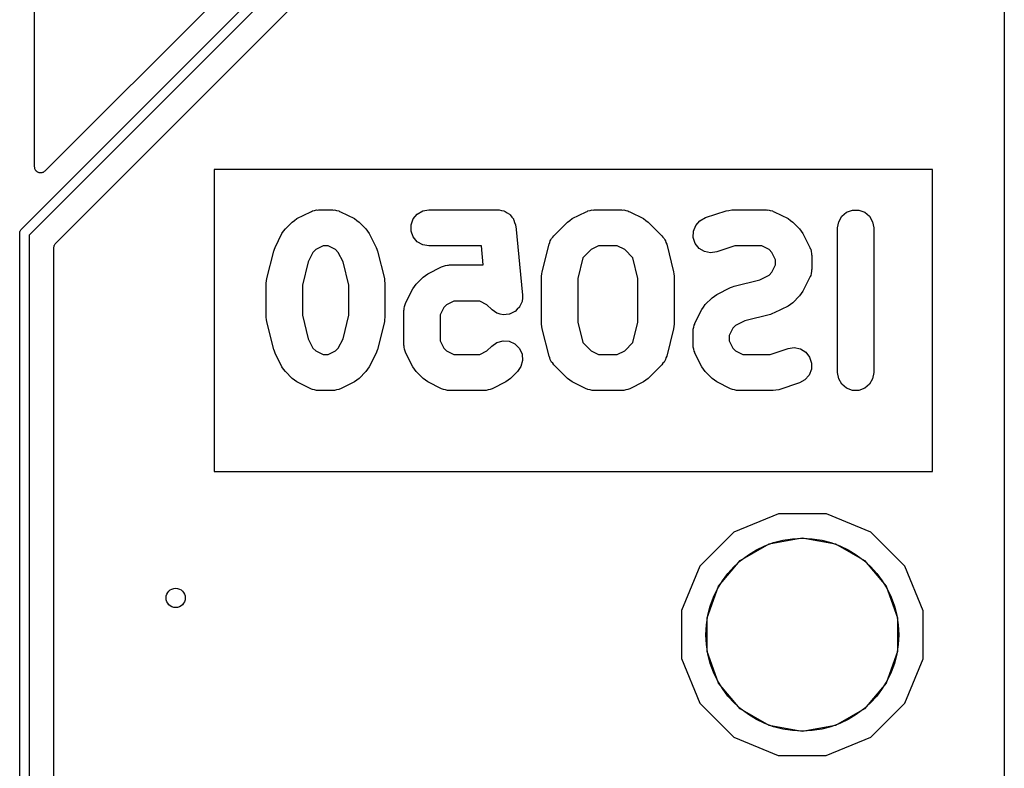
# Model space of a CAD drawing. Extents: x 88 to 361, y -189 to -115.
# Tile 32 of 41: x 341 to 361, y -155 to -139. Entities that reach past the tile are written whole.
import ezdxf

# ---------------------------------------------------------------- set-up
doc = ezdxf.new("R2010")
doc.units = 0
doc.header["$MEASUREMENT"] = 0
doc.layers.add('BLACK', color=7, linetype='CONTINUOUS')

msp = doc.modelspace()

# ---------------------------------------------------------------- linework, layer by layer
at = {"layer": 'Black'}
for p, q in [((354.773, -129.119), (341.458, -142.435)), ((340.962, -143.649), (355.142, -129.469)), ((355.254, -129.64), (341.133, -143.761)), ((343.428, -142.184), (352.081, -133.531)), ((341.241, -142.345), (341.241, -137.928)), ((361.367, -138.119), (361.367, -187.409)), ((341.678, -143.934), (343.428, -142.184)), ((343.428, -142.184), (343.428, -142.184)), ((341.244, -142.361), (341.241, -142.345)), ((341.245, -142.378), (341.244, -142.361)), ((341.248, -142.383), (341.245, -142.378)), ((341.249, -142.388), (341.248, -142.383)), ((341.257, -142.403), (341.249, -142.388)), ((341.264, -142.418), (341.257, -142.403)), ((341.268, -142.422), (341.264, -142.418)), ((341.271, -142.426), (341.268, -142.422)), ((344.971, -142.401), (344.971, -148.667)), ((359.879, -142.401), (344.971, -142.401)), ((359.879, -148.667), (359.879, -142.401)), ((341.283, -142.437), (341.271, -142.426)), ((341.295, -142.449), (341.283, -142.437)), ((341.3, -142.451), (341.295, -142.449)), ((341.305, -142.455), (341.3, -142.451)), ((341.32, -142.46), (341.305, -142.455)), ((341.335, -142.467), (341.32, -142.46)), ((341.341, -142.468), (341.335, -142.467)), ((341.346, -142.47), (341.341, -142.468)), ((341.363, -142.47), (341.346, -142.47)), ((341.379, -142.471), (341.363, -142.47)), ((341.384, -142.47), (341.379, -142.471)), ((341.39, -142.47), (341.384, -142.47)), ((341.406, -142.464), (341.39, -142.47)), ((341.422, -142.46), (341.406, -142.464)), ((341.426, -142.457), (341.422, -142.46)), ((341.432, -142.455), (341.426, -142.457)), ((341.444, -142.444), (341.432, -142.455)), ((341.458, -142.435), (341.444, -142.444)), ((347.054, -143.253), (347.096, -143.241)), ((347.096, -143.241), (347.118, -143.242)), ((347.118, -143.242), (347.139, -143.238)), ((347.139, -143.238), (347.425, -143.238)), ((347.425, -143.238), (347.446, -143.242)), ((347.446, -143.242), (347.468, -143.241)), ((347.468, -143.241), (347.51, -143.253)), ((349.297, -143.261), (349.425, -143.238)), ((349.425, -143.238), (350.854, -143.238)), ((350.854, -143.238), (350.868, -143.241)), ((350.868, -143.241), (350.882, -143.239)), ((350.882, -143.239), (350.931, -143.252)), ((352.769, -143.253), (352.811, -143.241)), ((352.811, -143.241), (352.832, -143.242)), ((352.832, -143.242), (352.854, -143.238)), ((352.854, -143.238), (353.425, -143.238)), ((353.425, -143.238), (353.446, -143.242)), ((353.446, -143.242), (353.468, -143.241)), ((353.468, -143.241), (353.51, -143.253)), ((355.652, -143.249), (355.711, -143.238)), ((355.711, -143.238), (356.425, -143.238)), ((356.425, -143.238), (356.446, -143.242)), ((356.446, -143.242), (356.468, -143.241)), ((356.468, -143.241), (356.51, -143.253)), ((346.638, -143.457), (346.686, -143.421)), ((346.686, -143.421), (346.972, -143.278)), ((346.972, -143.278), (346.992, -143.272)), ((346.992, -143.272), (347.011, -143.261)), ((347.011, -143.261), (347.054, -143.253)), ((347.51, -143.253), (347.553, -143.261)), ((347.553, -143.261), (347.572, -143.272)), ((347.572, -143.272), (347.593, -143.278)), ((347.593, -143.278), (347.878, -143.421)), ((347.878, -143.421), (347.927, -143.457)), ((349.056, -143.548), (349.1, -143.426)), ((349.1, -143.426), (349.184, -143.326)), ((349.184, -143.326), (349.297, -143.261)), ((350.931, -143.252), (350.982, -143.261)), ((350.982, -143.261), (350.994, -143.268)), ((350.994, -143.268), (351.008, -143.272)), ((351.008, -143.272), (351.05, -143.3)), ((351.05, -143.3), (351.095, -143.326)), ((351.095, -143.326), (351.104, -143.337)), ((351.104, -143.337), (351.115, -143.345)), ((351.115, -143.345), (351.145, -143.387)), ((351.145, -143.387), (351.178, -143.426)), ((351.178, -143.426), (351.183, -143.439)), ((351.183, -143.439), (351.191, -143.451)), ((352.352, -143.457), (352.4, -143.421)), ((352.4, -143.421), (352.686, -143.278)), ((352.686, -143.278), (352.707, -143.272)), ((352.707, -143.272), (352.725, -143.261)), ((352.725, -143.261), (352.769, -143.253)), ((353.51, -143.253), (353.553, -143.261)), ((353.553, -143.261), (353.572, -143.272)), ((353.572, -143.272), (353.593, -143.278)), ((353.593, -143.278), (353.878, -143.421)), ((353.878, -143.421), (353.927, -143.457)), ((355.049, -143.463), (355.164, -143.4)), ((355.164, -143.4), (355.592, -143.258)), ((355.592, -143.258), (355.652, -143.249)), ((356.51, -143.253), (356.553, -143.261)), ((356.553, -143.261), (356.572, -143.272)), ((356.572, -143.272), (356.593, -143.278)), ((356.593, -143.278), (356.878, -143.421)), ((356.878, -143.421), (356.927, -143.457)), ((357.93, -143.485), (357.995, -143.372)), ((357.995, -143.372), (358.095, -143.289)), ((358.095, -143.289), (358.217, -143.244)), ((358.217, -143.244), (358.347, -143.244)), ((358.347, -143.244), (358.47, -143.289)), ((358.47, -143.289), (358.569, -143.372)), ((358.569, -143.372), (358.635, -143.485)), ((340.96, -143.652), (340.962, -143.649)), ((346.411, -143.683), (346.446, -143.634)), ((346.446, -143.634), (346.588, -143.491)), ((346.588, -143.491), (346.638, -143.457)), ((347.927, -143.457), (347.976, -143.491)), ((347.976, -143.491), (348.119, -143.634)), ((348.119, -143.634), (348.153, -143.683)), ((349.056, -143.679), (349.056, -143.548)), ((351.191, -143.451), (351.205, -143.5)), ((351.205, -143.5), (351.223, -143.548)), ((351.223, -143.548), (351.223, -143.562)), ((351.223, -143.562), (351.227, -143.576)), ((351.227, -143.576), (351.37, -145.005)), ((352.017, -143.777), (352.303, -143.491)), ((352.303, -143.491), (352.352, -143.457)), ((353.927, -143.457), (353.976, -143.491)), ((353.976, -143.491), (354.262, -143.777)), ((354.915, -143.681), (354.963, -143.56)), ((354.963, -143.56), (355.049, -143.463)), ((356.927, -143.457), (356.976, -143.491)), ((356.976, -143.491), (357.119, -143.634)), ((357.119, -143.634), (357.153, -143.683)), ((357.907, -143.613), (357.93, -143.485)), ((357.907, -146.613), (357.907, -143.613)), ((358.635, -143.485), (358.657, -143.613)), ((358.657, -143.613), (358.657, -146.613)), ((340.933, -143.711), (340.937, -143.698)), ((340.934, -143.715), (340.933, -143.711)), ((340.933, -143.719), (340.934, -143.715)), ((340.933, -161.501), (340.933, -143.719)), ((340.937, -143.698), (340.939, -143.685)), ((340.939, -143.685), (340.941, -143.681)), ((340.941, -143.681), (340.942, -143.677)), ((340.942, -143.677), (340.95, -143.666)), ((340.95, -143.666), (340.956, -143.655)), ((340.956, -143.655), (340.96, -143.652)), ((341.133, -143.761), (341.133, -161.542)), ((346.232, -144.017), (346.375, -143.731)), ((346.375, -143.731), (346.411, -143.683)), ((348.153, -143.683), (348.189, -143.731)), ((348.189, -143.731), (348.332, -144.017)), ((349.1, -143.801), (349.056, -143.679)), ((349.184, -143.901), (349.1, -143.801)), ((351.959, -143.859), (351.971, -143.832)), ((351.971, -143.832), (351.996, -143.806)), ((351.996, -143.806), (352.017, -143.777)), ((354.262, -143.777), (354.282, -143.806)), ((354.282, -143.806), (354.307, -143.832)), ((354.307, -143.832), (354.319, -143.859)), ((354.911, -143.811), (354.915, -143.681)), ((354.952, -143.935), (354.911, -143.811)), ((357.153, -143.683), (357.189, -143.731)), ((357.189, -143.731), (357.332, -144.017)), ((341.641, -144.024), (341.642, -144.018)), ((341.641, -161.53), (341.641, -144.024)), ((341.642, -144.013), (341.646, -143.997)), ((341.642, -144.018), (341.642, -144.013)), ((341.646, -143.997), (341.649, -143.98)), ((341.649, -143.98), (341.651, -143.975)), ((341.651, -143.975), (341.653, -143.97)), ((341.653, -143.97), (341.662, -143.956)), ((341.662, -143.956), (341.671, -143.942)), ((341.671, -143.942), (341.675, -143.938)), ((341.675, -143.938), (341.678, -143.934)), ((346.204, -144.094), (346.221, -144.056)), ((346.221, -144.056), (346.232, -144.017)), ((347.228, -143.988), (347.076, -144.064)), ((347.336, -143.988), (347.228, -143.988)), ((347.489, -144.064), (347.336, -143.988)), ((348.332, -144.017), (348.344, -144.056)), ((348.344, -144.056), (348.36, -144.094)), ((349.297, -143.966), (349.184, -143.901)), ((349.425, -143.988), (349.297, -143.966)), ((350.514, -143.988), (349.425, -143.988)), ((350.553, -144.381), (350.514, -143.988)), ((351.775, -144.522), (351.918, -143.951)), ((351.918, -143.951), (351.933, -143.918)), ((351.933, -143.918), (351.942, -143.883)), ((351.942, -143.883), (351.959, -143.859)), ((352.942, -143.988), (352.79, -144.064)), ((353.336, -143.988), (352.942, -143.988)), ((353.489, -144.064), (353.336, -143.988)), ((354.319, -143.859), (354.336, -143.883)), ((354.336, -143.883), (354.346, -143.918)), ((354.346, -143.918), (354.36, -143.951)), ((354.36, -143.951), (354.503, -144.522)), ((355.033, -144.037), (354.952, -143.935)), ((355.144, -144.105), (355.033, -144.037)), ((355.772, -143.988), (355.401, -144.112)), ((356.336, -143.988), (355.772, -143.988)), ((356.489, -144.064), (356.336, -143.988)), ((357.332, -144.017), (357.338, -144.038)), ((357.338, -144.038), (357.349, -144.057)), ((357.349, -144.057), (357.356, -144.1)), ((346.061, -144.665), (346.204, -144.094)), ((347.019, -144.121), (346.922, -144.316)), ((347.076, -144.064), (347.019, -144.121)), ((347.545, -144.121), (347.489, -144.064)), ((347.643, -144.316), (347.545, -144.121)), ((348.36, -144.094), (348.503, -144.665)), ((352.621, -144.234), (352.514, -144.66)), ((352.79, -144.064), (352.621, -144.234)), ((353.658, -144.234), (353.489, -144.064)), ((353.764, -144.66), (353.658, -144.234)), ((355.272, -144.131), (355.144, -144.105)), ((355.401, -144.112), (355.272, -144.131)), ((356.545, -144.121), (356.489, -144.064)), ((356.621, -144.273), (356.545, -144.121)), ((357.356, -144.1), (357.369, -144.142)), ((357.369, -144.142), (357.368, -144.164)), ((357.368, -144.164), (357.371, -144.185)), ((357.371, -144.185), (357.371, -144.471)), ((346.922, -144.316), (346.8, -144.802)), ((347.764, -144.802), (347.643, -144.316)), ((349.4, -144.564), (349.686, -144.421)), ((349.686, -144.421), (349.707, -144.415)), ((349.707, -144.415), (349.725, -144.404)), ((349.725, -144.404), (349.769, -144.396)), ((349.769, -144.396), (349.811, -144.384)), ((349.811, -144.384), (349.832, -144.385)), ((349.832, -144.385), (349.854, -144.381)), ((349.854, -144.381), (350.553, -144.381)), ((356.545, -144.534), (356.621, -144.382)), ((356.621, -144.382), (356.621, -144.273)), ((346.058, -144.711), (346.061, -144.665)), ((348.503, -144.665), (348.506, -144.711)), ((349.16, -144.777), (349.303, -144.634)), ((349.303, -144.634), (349.352, -144.599)), ((349.352, -144.599), (349.4, -144.564)), ((351.764, -144.613), (351.772, -144.568)), ((351.764, -145.613), (351.764, -144.613)), ((351.772, -144.568), (351.775, -144.522)), ((352.514, -144.66), (352.514, -145.567)), ((353.764, -145.567), (353.764, -144.66)), ((354.503, -144.522), (354.506, -144.568)), ((354.506, -144.568), (354.514, -144.613)), ((354.514, -144.613), (354.514, -145.613)), ((356.294, -144.688), (356.489, -144.591)), ((356.489, -144.591), (356.545, -144.534)), ((357.332, -144.638), (357.189, -144.924)), ((357.338, -144.618), (357.332, -144.638)), ((357.349, -144.599), (357.338, -144.618)), ((357.356, -144.556), (357.349, -144.599)), ((357.369, -144.513), (357.356, -144.556)), ((357.371, -144.471), (357.368, -144.492)), ((357.368, -144.492), (357.369, -144.513)), ((346.05, -144.756), (346.058, -144.711)), ((346.05, -145.471), (346.05, -144.756)), ((346.8, -144.802), (346.8, -145.424)), ((347.764, -145.424), (347.764, -144.802)), ((348.506, -144.711), (348.514, -144.756)), ((348.514, -144.756), (348.514, -145.471)), ((348.947, -145.16), (349.09, -144.874)), ((349.09, -144.874), (349.125, -144.826)), ((349.125, -144.826), (349.16, -144.777)), ((355.4, -144.992), (355.686, -144.849)), ((355.686, -144.849), (355.725, -144.838)), ((355.725, -144.838), (355.763, -144.821)), ((355.763, -144.821), (356.294, -144.688)), ((351.365, -145.072), (351.36, -145.135)), ((351.37, -145.009), (351.365, -145.072)), ((351.37, -145.005), (351.369, -145.007)), ((351.369, -145.007), (351.37, -145.009)), ((355.16, -145.205), (355.303, -145.063)), ((355.303, -145.063), (355.352, -145.028)), ((355.352, -145.028), (355.4, -144.992)), ((357.119, -145.021), (356.976, -145.164)), ((357.153, -144.972), (357.119, -145.021)), ((357.189, -144.924), (357.153, -144.972)), ((348.91, -145.285), (348.922, -145.243)), ((348.911, -145.306), (348.91, -145.285)), ((348.922, -145.243), (348.93, -145.199)), ((348.93, -145.199), (348.941, -145.181)), ((348.941, -145.181), (348.947, -145.16)), ((349.733, -145.264), (349.657, -145.416)), ((349.79, -145.207), (349.733, -145.264)), ((349.942, -145.131), (349.79, -145.207)), ((350.479, -145.131), (349.942, -145.131)), ((350.631, -145.207), (350.479, -145.131)), ((350.731, -145.307), (350.631, -145.207)), ((351.304, -145.257), (351.259, -145.301)), ((351.305, -145.255), (351.304, -145.257)), ((351.306, -145.253), (351.305, -145.255)), ((351.332, -145.196), (351.306, -145.253)), ((351.359, -145.139), (351.332, -145.196)), ((351.36, -145.135), (351.359, -145.137)), ((351.359, -145.137), (351.359, -145.139)), ((355.09, -145.303), (355.125, -145.255)), ((355.125, -145.255), (355.16, -145.205)), ((356.878, -145.235), (356.593, -145.377)), ((356.927, -145.199), (356.878, -145.235)), ((356.976, -145.164), (356.927, -145.199)), ((346.058, -145.516), (346.05, -145.471)), ((346.8, -145.424), (346.922, -145.911)), ((347.643, -145.911), (347.764, -145.424)), ((348.514, -145.471), (348.506, -145.516)), ((348.907, -145.328), (348.911, -145.306)), ((348.907, -146.042), (348.907, -145.328)), ((349.657, -145.416), (349.657, -145.953)), ((350.733, -145.308), (350.731, -145.307)), ((350.735, -145.31), (350.733, -145.308)), ((350.786, -145.346), (350.735, -145.31)), ((350.838, -145.382), (350.786, -145.346)), ((350.84, -145.382), (350.838, -145.382)), ((350.842, -145.384), (350.84, -145.382)), ((350.903, -145.399), (350.842, -145.384)), ((350.964, -145.416), (350.903, -145.399)), ((350.966, -145.415), (350.964, -145.416)), ((350.968, -145.416), (350.966, -145.415)), ((351.031, -145.41), (350.968, -145.416)), ((351.093, -145.404), (351.031, -145.41)), ((351.096, -145.403), (351.093, -145.404)), ((351.098, -145.403), (351.096, -145.403)), ((351.155, -145.376), (351.098, -145.403)), ((351.212, -145.349), (351.155, -145.376)), ((351.213, -145.347), (351.212, -145.349)), ((351.215, -145.346), (351.213, -145.347)), ((351.259, -145.301), (351.215, -145.346)), ((354.947, -145.589), (355.09, -145.303)), ((356.516, -145.406), (355.984, -145.539)), ((356.553, -145.389), (356.516, -145.406)), ((356.593, -145.377), (356.553, -145.389)), ((346.061, -145.561), (346.058, -145.516)), ((346.204, -146.133), (346.061, -145.561)), ((348.503, -145.561), (348.36, -146.133)), ((348.506, -145.516), (348.503, -145.561)), ((351.772, -145.659), (351.764, -145.613)), ((351.775, -145.704), (351.772, -145.659)), ((352.514, -145.567), (352.621, -145.993)), ((353.658, -145.993), (353.764, -145.567)), ((354.506, -145.659), (354.503, -145.704)), ((354.514, -145.613), (354.506, -145.659)), ((354.91, -145.713), (354.922, -145.671)), ((354.922, -145.671), (354.93, -145.628)), ((354.93, -145.628), (354.941, -145.609)), ((354.941, -145.609), (354.947, -145.589)), ((355.733, -145.693), (355.657, -145.845)), ((355.79, -145.636), (355.733, -145.693)), ((355.984, -145.539), (355.79, -145.636)), ((351.918, -146.276), (351.775, -145.704)), ((354.503, -145.704), (354.36, -146.276)), ((354.907, -145.756), (354.911, -145.735)), ((354.907, -146.042), (354.907, -145.756)), ((354.911, -145.735), (354.91, -145.713)), ((355.657, -145.845), (355.657, -145.953)), ((346.922, -145.911), (347.019, -146.106)), ((347.545, -146.106), (347.643, -145.911)), ((348.911, -146.063), (348.907, -146.042)), ((348.91, -146.085), (348.911, -146.063)), ((348.922, -146.127), (348.91, -146.085)), ((349.657, -145.953), (349.733, -146.106)), ((350.631, -146.162), (350.731, -146.063)), ((350.731, -146.063), (350.838, -145.988)), ((350.838, -145.988), (350.964, -145.954)), ((350.964, -145.954), (351.093, -145.965)), ((351.093, -145.965), (351.212, -146.02)), ((351.212, -146.02), (351.304, -146.113)), ((352.621, -145.993), (352.79, -146.162)), ((353.489, -146.162), (353.658, -145.993)), ((354.911, -146.063), (354.907, -146.042)), ((354.91, -146.085), (354.911, -146.063)), ((354.922, -146.127), (354.91, -146.085)), ((355.657, -145.953), (355.733, -146.106)), ((356.878, -146.115), (357.007, -146.096)), ((357.007, -146.096), (357.134, -146.122)), ((346.221, -146.17), (346.204, -146.133)), ((346.232, -146.21), (346.221, -146.17)), ((346.375, -146.495), (346.232, -146.21)), ((347.019, -146.106), (347.076, -146.162)), ((347.076, -146.162), (347.228, -146.238)), ((347.228, -146.238), (347.336, -146.238)), ((347.336, -146.238), (347.489, -146.162)), ((347.489, -146.162), (347.545, -146.106)), ((348.332, -146.21), (348.189, -146.495)), ((348.344, -146.17), (348.332, -146.21)), ((348.36, -146.133), (348.344, -146.17)), ((348.93, -146.17), (348.922, -146.127)), ((348.941, -146.189), (348.93, -146.17)), ((348.947, -146.21), (348.941, -146.189)), ((349.09, -146.495), (348.947, -146.21)), ((349.733, -146.106), (349.79, -146.162)), ((349.79, -146.162), (349.942, -146.238)), ((349.942, -146.238), (350.479, -146.238)), ((350.479, -146.238), (350.631, -146.162)), ((351.304, -146.113), (351.359, -146.231)), ((351.359, -146.231), (351.37, -146.36)), ((351.933, -146.309), (351.918, -146.276)), ((352.79, -146.162), (352.942, -146.238)), ((352.942, -146.238), (353.336, -146.238)), ((353.336, -146.238), (353.489, -146.162)), ((354.36, -146.276), (354.346, -146.309)), ((354.93, -146.17), (354.922, -146.127)), ((354.941, -146.189), (354.93, -146.17)), ((354.947, -146.21), (354.941, -146.189)), ((355.09, -146.495), (354.947, -146.21)), ((355.733, -146.106), (355.79, -146.162)), ((355.79, -146.162), (355.942, -146.238)), ((355.942, -146.238), (356.507, -146.238)), ((356.507, -146.238), (356.878, -146.115)), ((357.134, -146.122), (357.245, -146.19)), ((357.245, -146.19), (357.326, -146.292)), ((357.326, -146.292), (357.367, -146.416)), ((346.411, -146.544), (346.375, -146.495)), ((348.189, -146.495), (348.153, -146.544)), ((349.125, -146.544), (349.09, -146.495)), ((351.336, -146.486), (351.262, -146.593)), ((351.37, -146.36), (351.336, -146.486)), ((351.942, -146.343), (351.933, -146.309)), ((351.959, -146.368), (351.942, -146.343)), ((351.971, -146.395), (351.959, -146.368)), ((351.996, -146.421), (351.971, -146.395)), ((352.017, -146.45), (351.996, -146.421)), ((352.303, -146.736), (352.017, -146.45)), ((354.262, -146.45), (353.976, -146.736)), ((354.282, -146.421), (354.262, -146.45)), ((354.307, -146.395), (354.282, -146.421)), ((354.319, -146.368), (354.307, -146.395)), ((354.336, -146.343), (354.319, -146.368)), ((354.346, -146.309), (354.336, -146.343)), ((355.125, -146.544), (355.09, -146.495)), ((357.367, -146.416), (357.364, -146.546)), ((346.446, -146.593), (346.411, -146.544)), ((346.588, -146.736), (346.446, -146.593)), ((348.119, -146.593), (347.976, -146.736)), ((348.153, -146.544), (348.119, -146.593)), ((349.16, -146.593), (349.125, -146.544)), ((349.303, -146.736), (349.16, -146.593)), ((351.262, -146.593), (351.119, -146.736)), ((355.16, -146.593), (355.125, -146.544)), ((355.303, -146.736), (355.16, -146.593)), ((357.316, -146.667), (357.23, -146.764)), ((357.364, -146.546), (357.316, -146.667)), ((357.93, -146.742), (357.907, -146.613)), ((358.657, -146.613), (358.635, -146.742)), ((346.638, -146.77), (346.588, -146.736)), ((346.686, -146.806), (346.638, -146.77)), ((346.972, -146.949), (346.686, -146.806)), ((347.878, -146.806), (347.593, -146.949)), ((347.927, -146.77), (347.878, -146.806)), ((347.976, -146.736), (347.927, -146.77)), ((349.352, -146.77), (349.303, -146.736)), ((349.4, -146.806), (349.352, -146.77)), ((349.686, -146.949), (349.4, -146.806)), ((351.021, -146.806), (350.736, -146.949)), ((351.07, -146.77), (351.021, -146.806)), ((351.119, -146.736), (351.07, -146.77)), ((352.352, -146.77), (352.303, -146.736)), ((352.4, -146.806), (352.352, -146.77)), ((352.686, -146.949), (352.4, -146.806)), ((353.878, -146.806), (353.593, -146.949)), ((353.927, -146.77), (353.878, -146.806)), ((353.976, -146.736), (353.927, -146.77)), ((355.352, -146.77), (355.303, -146.736)), ((355.4, -146.806), (355.352, -146.77)), ((355.686, -146.949), (355.4, -146.806)), ((357.115, -146.826), (356.686, -146.969)), ((357.23, -146.764), (357.115, -146.826)), ((357.995, -146.854), (357.93, -146.742)), ((358.095, -146.938), (357.995, -146.854)), ((358.569, -146.854), (358.47, -146.938)), ((358.635, -146.742), (358.569, -146.854)), ((346.992, -146.955), (346.972, -146.949)), ((347.011, -146.966), (346.992, -146.955)), ((347.054, -146.973), (347.011, -146.966)), ((347.096, -146.986), (347.054, -146.973)), ((347.118, -146.985), (347.096, -146.986)), ((347.139, -146.988), (347.118, -146.985)), ((347.425, -146.988), (347.139, -146.988)), ((347.446, -146.985), (347.425, -146.988)), ((347.468, -146.986), (347.446, -146.985)), ((347.51, -146.973), (347.468, -146.986)), ((347.553, -146.966), (347.51, -146.973)), ((347.572, -146.955), (347.553, -146.966)), ((347.593, -146.949), (347.572, -146.955)), ((349.707, -146.955), (349.686, -146.949)), ((349.725, -146.966), (349.707, -146.955)), ((349.769, -146.973), (349.725, -146.966)), ((349.811, -146.986), (349.769, -146.973)), ((349.832, -146.985), (349.811, -146.986)), ((349.854, -146.988), (349.832, -146.985)), ((350.568, -146.988), (349.854, -146.988)), ((350.589, -146.985), (350.568, -146.988)), ((350.611, -146.986), (350.589, -146.985)), ((350.653, -146.973), (350.611, -146.986)), ((350.696, -146.966), (350.653, -146.973)), ((350.715, -146.955), (350.696, -146.966)), ((350.736, -146.949), (350.715, -146.955)), ((352.707, -146.955), (352.686, -146.949)), ((352.725, -146.966), (352.707, -146.955)), ((352.769, -146.973), (352.725, -146.966)), ((352.811, -146.986), (352.769, -146.973)), ((352.832, -146.985), (352.811, -146.986)), ((352.854, -146.988), (352.832, -146.985)), ((353.425, -146.988), (352.854, -146.988)), ((353.446, -146.985), (353.425, -146.988)), ((353.468, -146.986), (353.446, -146.985)), ((353.51, -146.973), (353.468, -146.986)), ((353.553, -146.966), (353.51, -146.973)), ((353.572, -146.955), (353.553, -146.966)), ((353.593, -146.949), (353.572, -146.955)), ((355.707, -146.955), (355.686, -146.949)), ((355.725, -146.966), (355.707, -146.955)), ((355.769, -146.973), (355.725, -146.966)), ((355.811, -146.986), (355.769, -146.973)), ((355.832, -146.985), (355.811, -146.986)), ((355.854, -146.988), (355.832, -146.985)), ((356.568, -146.988), (355.854, -146.988)), ((356.627, -146.978), (356.568, -146.988)), ((356.686, -146.969), (356.627, -146.978)), ((358.217, -146.983), (358.095, -146.938)), ((358.347, -146.983), (358.217, -146.983)), ((358.47, -146.938), (358.347, -146.983)), ((344.971, -148.667), (359.879, -148.667)), ((356.678, -149.542), (355.756, -149.923)), ((357.676, -149.543), (356.678, -149.542)), ((358.597, -149.926), (357.676, -149.543)), ((355.756, -149.923), (355.05, -150.628)), ((359.302, -150.632), (358.597, -149.926)), ((355.884, -150.513), (356.488, -150.164)), ((356.488, -150.164), (357.175, -150.043)), ((357.175, -150.043), (357.861, -150.164)), ((357.861, -150.164), (358.465, -150.513)), ((355.436, -151.047), (355.884, -150.513)), ((358.465, -150.513), (358.913, -151.047)), ((355.05, -150.628), (354.667, -151.55)), ((359.683, -151.554), (359.302, -150.632)), ((355.198, -151.702), (355.436, -151.047)), ((358.913, -151.047), (359.152, -151.702)), ((354.667, -151.55), (354.666, -152.547)), ((359.682, -152.552), (359.683, -151.554)), ((355.198, -152.399), (355.198, -151.702)), ((359.152, -151.702), (359.152, -152.399)), ((355.436, -153.055), (355.198, -152.399)), ((359.152, -152.399), (358.913, -153.055)), ((354.666, -152.547), (355.047, -153.47)), ((359.3, -153.473), (359.682, -152.552)), ((355.884, -153.589), (355.436, -153.055)), ((358.913, -153.055), (358.465, -153.589)), ((355.047, -153.47), (355.752, -154.176)), ((356.488, -153.937), (355.884, -153.589)), ((358.465, -153.589), (357.861, -153.937)), ((358.594, -154.178), (359.3, -153.473)), ((357.175, -154.058), (356.488, -153.937)), ((357.861, -153.937), (357.175, -154.058)), ((355.752, -154.176), (356.674, -154.558)), ((357.671, -154.559), (358.594, -154.178)), ((356.674, -154.558), (357.671, -154.559))]:
    msp.add_line(p, q, dxfattribs=at)
for centre, radius in [((357.175, -152.051), 2), ((344.17, -151.289), 0.2)]:
    msp.add_circle(centre, radius, dxfattribs=at)

doc.saveas('drawing.dxf')
